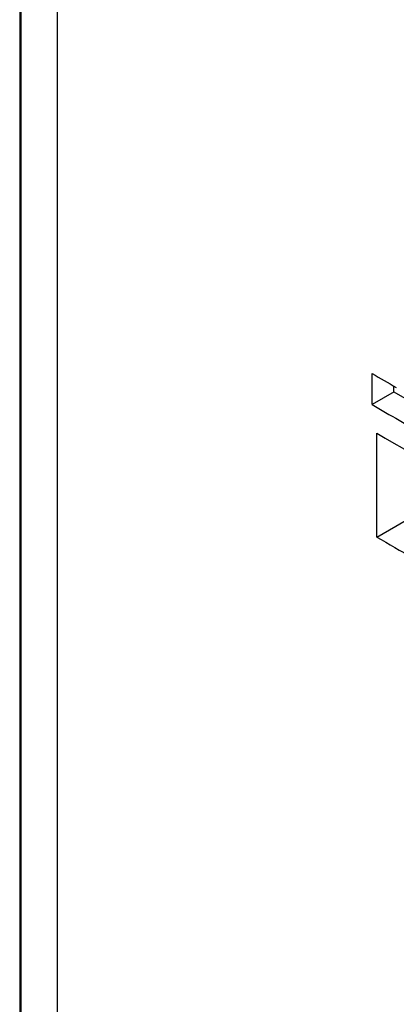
# Model space of a CAD drawing. Header units: millimetres. Extents: x 35 to 275, y 52 to 381.
# Tile 2 of 12: x 47 to 76, y 180 to 257. Entities that reach past the tile are written whole.
import ezdxf

# ---------------------------------------------------------------- set-up
doc = ezdxf.new("R2010")
doc.units = ezdxf.units.MM
doc.header["$LTSCALE"] = 28.160062
doc.layers.get('0').update_dxf_attribs({"linetype": 'CONTINUOUS'})

msp = doc.modelspace()

# ---------------------------------------------------------------- linework, layer by layer
at = {"color": 7, "linetype": 'Continuous'}
for p, q in [((46.709, 280.311), (46.709, 126.335)), ((46.799, 280.089), (46.799, 126.283)), ((49.674, 278.034), (49.674, 126.367)), ((74.455, 226.938), (74.455, 229.387)), ((76.187, 227.938), (74.455, 226.938)), ((76.177, 227.956), (76.177, 228.398)), ((76.177, 227.956), (78.717, 226.489)), ((74.823, 216.52), (74.823, 224.685)), ((74.823, 216.52), (79.581, 219.267))]:
    msp.add_line(p, q, dxfattribs=at)
for centre, radius, start, end in [((465.785, 908.543), 783.831, 240.049412, 240.210616), ((466.949, 908.121), 786.169, 240.049669, 240.407531), ((471.365, 913.832), 795.091, 240.08347, 240.972557)]:
    msp.add_arc(centre, radius, start, end, dxfattribs=at)
for points, knots in [([(99.147, 249.472), (97.028, 250.89), (88.736, 256.348), (80.272, 261.546), (73.883, 265.235)], [0, 0, 0, 0, 0.25684, 1, 1, 1, 1]), ([(74.823, 216.52), (76.717, 215.43), (84.364, 211.071), (92.084, 206.84), (97.924, 203.729)], [0, 0, 0, 0, 0.248228, 1, 1, 1, 1])]:
    msp.add_open_spline(points, degree=3, knots=knots, dxfattribs=at)

doc.saveas('drawing.dxf')
